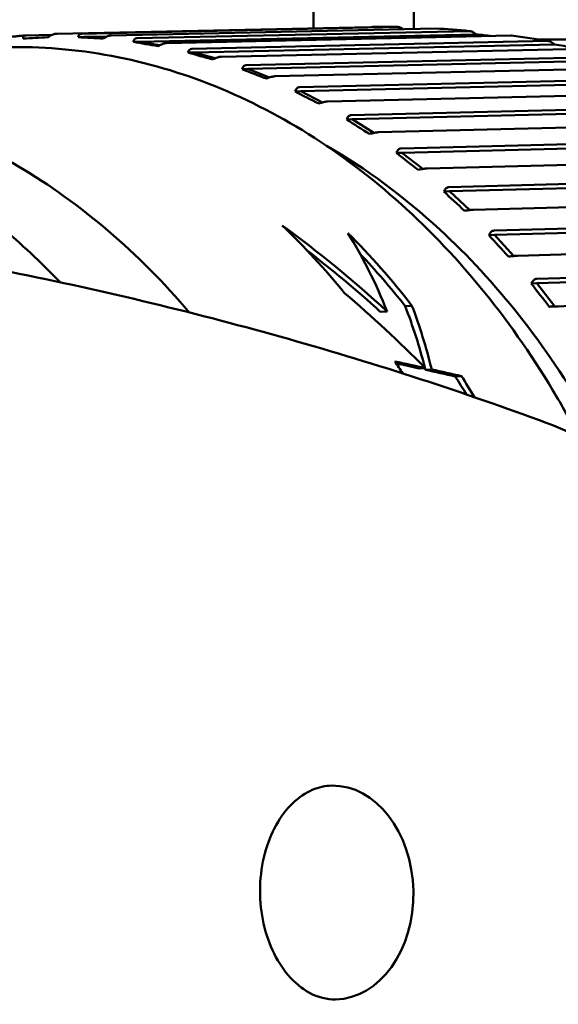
# Model space of a CAD drawing. Header units: millimetres. Extents: x 0 to 4878, y -120 to 1682.
# Tile 247 of 256: x 1249 to 1257, y 1335 to 1350. Entities that reach past the tile are written whole.
import ezdxf

# ---------------------------------------------------------------- set-up
doc = ezdxf.new("R2010")
doc.units = ezdxf.units.MM
doc.header["$LTSCALE"] = 2
doc.layers.add('Sichtbar (ISO)', color=7, linetype='Continuous', lineweight=50)

msp = doc.modelspace()

# ---------------------------------------------------------------- linework, layer by layer
at = {"layer": 'Sichtbar (ISO)'}
for p, q in [((1253.487, 1362.6056), (1253.487, 1349.6761)), ((1255.012, 1358.0016), (1255.012, 1349.6656)), ((1254.3522, 1349.6947), (1249.5913, 1349.5924)), ((1249.9601, 1349.5916), (1254.7699, 1349.695)), ((1255.3389, 1349.6727), (1250.4109, 1349.5666)), ((1249.1189, 1349.5678), (1249.511, 1349.5762)), ((1249.9937, 1349.5429), (1249.9086, 1349.5388)), ((1250.3488, 1349.5505), (1249.9937, 1349.5429)), ((1249.9937, 1349.5429), (1250.3013, 1349.5259)), ((1250.8019, 1349.5237), (1255.8544, 1349.6335)), ((1255.9611, 1349.583), (1250.8324, 1349.4715)), ((1256.487, 1349.5638), (1251.2505, 1349.4499)), ((1250.8324, 1349.4715), (1250.7472, 1349.4674)), ((1250.8324, 1349.4715), (1251.1513, 1349.4191)), ((1251.6383, 1349.3648), (1257.0412, 1349.4844)), ((1257.1497, 1349.4308), (1251.6655, 1349.3094)), ((1260.8393, 1349.5133), (1256.9279, 1349.5028)), ((1251.6655, 1349.3094), (1251.5803, 1349.3053)), ((1251.6655, 1349.3094), (1251.9921, 1349.2194)), ((1257.7098, 1349.3672), (1252.0818, 1349.2426)), ((1252.4638, 1349.1158), (1258.2875, 1349.2481)), ((1258.3976, 1349.1919), (1252.4875, 1349.0576)), ((1258.9799, 1349.0843), (1252.8991, 1348.9461)), ((1252.4875, 1349.0576), (1252.4023, 1349.0535)), ((1252.4875, 1349.0576), (1252.8179, 1348.9288)), ((1253.2727, 1348.7784), (1259.573, 1348.9264)), ((1259.6832, 1348.868), (1253.2927, 1348.7179)), ((1253.2927, 1348.7179), (1253.2075, 1348.7138)), ((1253.2927, 1348.7179), (1253.623, 1348.5496)), ((1260.2815, 1348.7171), (1253.6968, 1348.5624)), ((1254.0595, 1348.3551), (1260.8841, 1348.5218)), ((1260.9947, 1348.4616), (1254.0756, 1348.2925)), ((1254.0756, 1348.2925), (1253.9904, 1348.2884)), ((1254.0756, 1348.2925), (1254.4021, 1348.0848)), ((1261.6025, 1348.2684), (1254.4695, 1348.0942)), ((1254.8187, 1347.8486), (1262.2096, 1348.0373)), ((1262.3199, 1347.9757), (1254.8309, 1347.7845)), ((1254.8309, 1347.7845), (1254.7457, 1347.7804)), ((1254.8309, 1347.7845), (1255.1499, 1347.5378)), ((1262.9323, 1347.7417), (1255.2118, 1347.5446)), ((1255.5452, 1347.2624), (1265.1494, 1347.5197)), ((1266.1144, 1347.4802), (1255.5534, 1347.1972)), ((1255.5534, 1347.1972), (1255.4682, 1347.1931)), ((1255.5534, 1347.1972), (1255.8615, 1346.9126)), ((1266.6719, 1347.2056), (1255.9188, 1346.9174)), ((1256.234, 1346.6006), (1266.9725, 1346.9035)), ((1267.035, 1346.8393), (1256.2381, 1346.5347)), ((1256.2381, 1346.5347), (1256.1529, 1346.5305)), ((1256.2381, 1346.5347), (1256.5322, 1346.2137)), ((1267.3239, 1346.5199), (1256.5855, 1346.2169)), ((1256.8805, 1345.8676), (1267.6051, 1346.1868)), ((1267.6635, 1346.1225), (1256.8805, 1345.8014)), ((1256.8805, 1345.8014), (1256.7953, 1345.7973)), ((1256.8805, 1345.8014), (1257.1559, 1345.4478)), ((1267.9389, 1345.7689), (1257.1559, 1345.4478)), ((1254.5017, 1345.3674), (1254.6045, 1345.3729)), ((1254.8796, 1345.4534), (1254.9831, 1345.459)), ((1257.1559, 1345.4478), (1257.0708, 1345.4437)), ((1255.0905, 1344.5058), (1255.186, 1344.5109)), ((1255.1872, 1344.4845), (1255.2825, 1344.4896)), ((1255.6399, 1344.3846), (1255.7343, 1344.3897))]:
    msp.add_line(p, q, dxfattribs=at)
for centre, major_axis, ratio, start_param, end_param in [((1250.146, 1349.5306), (0.7199, -0.0395), 0.0070722, 4.3766708, 4.9117253), ((1250.9837, 1349.4386), (0.7166, -0.1172), 0.0142437, 4.3782909, 4.9133455), ((1251.8147, 1349.2561), (0.7084, -0.1941), 0.0209314, 4.3808962, 4.9159507), ((1252.6332, 1348.9843), (0.6953, -0.2697), 0.0269615, 4.3843108, 4.9193653), ((1253.4337, 1348.6251), (0.6775, -0.3435), 0.0322307, 4.3883302, 4.9233848), ((1254.2107, 1348.1808), (0.6551, -0.4151), 0.0367041, 4.3927495, 4.927804), ((1254.9589, 1347.6546), (0.6281, -0.4838), 0.0404039, 4.3973842, 4.9324387), ((1255.6731, 1347.05), (0.5969, -0.5492), 0.0433919, 4.4020837, 4.9371382), ((1247.2259, 1336.0488), (-0.6394, 13.2346), 0.7588802, 5.4868278, 5.607081), ((1250.2763, 1336.1962), (7.8274, -12.0287), 0.6478923, 1.9513784, 2.1037402), ((1243.7153, 1335.8792), (0.6177, -12.7851), 0.7588802, 2.423383, 2.5367499), ((1244.5027, 1335.9173), (-7.485, -12.657), 0.6150275, 2.6979315, 2.8310785), ((1248.0651, 1336.0894), (0.6394, -13.2346), 0.7588802, 2.3200878, 2.4462736), ((1256.3486, 1346.3712), (0.5616, -0.6109), 0.0457532, 4.4067351, 4.9417897), ((1250.2763, 1336.1962), (7.7683, -11.938), 0.6478923, 1.9583209, 2.0668821), ((1248.0651, 1336.0894), (-0.6346, 13.1347), 0.7588802, 5.4687212, 5.5591673), ((1256.9806, 1345.6228), (0.5224, -0.6684), 0.0475821, 4.411262, 4.9463165), ((1250.1627, 1336.1907), (8.19, -11.9565), 0.6353909, 1.8522605, 1.9720126), ((1244.635, 1335.9237), (7.8787, 12.5298), 0.5978169, 5.7691555, 5.8641955), ((1244.635, 1335.9237), (7.9386, 12.6251), 0.5978169, 5.7600862, 5.8571547), ((1247.2259, 1336.0488), (-0.6394, 13.2346), 0.7588802, 5.3608015, 5.378891), ((1151.0921, 1333.7043), (-160.0008, 13.6689), 0.1590986, 4.0177063, 4.0214961), ((1153.3126, 1333.8682), (-156.7804, 13.3939), 0.1590979, 4.0195591, 4.0224523), ((1244.635, 1335.9237), (7.8787, 12.5298), 0.5978169, 5.7658586, 5.7683979), ((1150.1295, 1333.5356), (-161.6816, 13.8124), 0.1590995, 4.0150731, 4.0187614), ((1147.9131, 1333.3743), (-164.8851, 14.086), 0.1591001, 4.013309, 4.0169246), ((1248.0651, 1336.0894), (-0.6346, 13.1347), 0.7588802, 5.3320017, 5.3587463), ((1248.0651, 1336.0894), (0.6394, -13.2346), 0.7588802, 2.1807138, 2.2115185), ((1255.6189, 1336.5735), (-0.1384, 7.3705), 0.7464272, 5.9999554, 6.0000076), ((1253.7911, 1336.5391), (-0.0305, 1.6247), 0.7464272, 3.1415927, 6.2831853)]:
    msp.add_ellipse(centre, major_axis=major_axis, ratio=ratio, start_param=start_param, end_param=end_param, dxfattribs=at)
for points, knots in [([(1254.3522, 1349.6947), (1254.3894, 1349.6955), (1254.4278, 1349.6961), (1254.4671, 1349.6965), (1254.5143, 1349.6969), (1254.5629, 1349.697), (1254.6133, 1349.6968), (1254.6637, 1349.6966), (1254.716, 1349.696), (1254.7699, 1349.695)], [0.0550747, 0.0550747, 0.0550747, 0.0550747, 0.33333333, 0.33333333, 0.33333333, 0.66666667, 0.66666667, 0.66666667, 1, 1, 1, 1]), ([(1254.8434, 1349.6658), (1254.8289, 1349.6754), (1254.8151, 1349.6827), (1254.7964, 1349.6902), (1254.7904, 1349.6921), (1254.7795, 1349.6945), (1254.7745, 1349.6951), (1254.7699, 1349.695)], [0.000024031, 0.000024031, 0.000024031, 0.000024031, 0.005317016, 0.005317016, 0.007886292, 0.007886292, 0.010288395, 0.010288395, 0.010288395, 0.010288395]), ([(1248.72, 1349.5249), (1248.7462, 1349.5284), (1248.7724, 1349.5317), (1248.8248, 1349.5382), (1248.8511, 1349.5414), (1248.9035, 1349.5473), (1248.9298, 1349.5502), (1248.9823, 1349.5556), (1249.0086, 1349.5582), (1249.0612, 1349.5631), (1249.0875, 1349.5654), (1249.1138, 1349.5676)], [4.651813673, 4.651813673, 4.651813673, 4.651813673, 4.659505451, 4.659505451, 4.667197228, 4.667197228, 4.674889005, 4.674889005, 4.682580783, 4.682580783, 4.69027256, 4.69027256, 4.69027256, 4.69027256]), ([(1249.1189, 1349.5678), (1249.1182, 1349.5678), (1249.1174, 1349.5678), (1249.1167, 1349.5677), (1249.1023, 1349.567), (1249.0892, 1349.5618), (1249.0738, 1349.5462), (1249.0698, 1349.5325), (1249.0702, 1349.5189)], [-0.000340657, -0.000340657, -0.000340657, -0.000340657, 0, 0, 0, 0.006641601, 0.006641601, 0.014171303, 0.014171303, 0.014171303, 0.014171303]), ([(1249.4491, 1349.5392), (1249.3829, 1349.5356), (1249.3188, 1349.5322), (1249.2579, 1349.5289), (1249.1969, 1349.5257), (1249.1338, 1349.5223), (1249.0702, 1349.5189)], [-0.024136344, -0.024136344, -0.024136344, -0.024136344, 0, 0, 0, 0.024136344, 0.024136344, 0.024136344, 0.024136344]), ([(1249.4491, 1349.5392), (1249.4695, 1349.554), (1249.494, 1349.5688), (1249.532, 1349.5856), (1249.552, 1349.5911), (1249.5664, 1349.5918), (1249.5671, 1349.5919), (1249.5678, 1349.5919), (1249.5684, 1349.5919)], [0.129222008, 0.129222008, 0.129222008, 0.129222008, 0.13675171, 0.13675171, 0.143393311, 0.143393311, 0.143393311, 0.143702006, 0.143702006, 0.143702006, 0.143702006]), ([(1249.5684, 1349.5919), (1249.5699, 1349.592), (1249.5715, 1349.592), (1249.5745, 1349.5921), (1249.576, 1349.5921), (1249.5791, 1349.5922), (1249.5806, 1349.5922), (1249.5837, 1349.5923), (1249.5852, 1349.5923), (1249.5882, 1349.5924), (1249.5898, 1349.5924), (1249.5913, 1349.5924)], [4.7345072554, 4.7345072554, 4.7345072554, 4.7345072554, 4.7349512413, 4.7349512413, 4.7353952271, 4.7353952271, 4.735839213, 4.735839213, 4.7362831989, 4.7362831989, 4.7367271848, 4.7367271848, 4.7367271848, 4.7367271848]), ([(1249.9601, 1349.5916), (1249.9594, 1349.5915), (1249.9586, 1349.5915), (1249.9579, 1349.5915), (1249.9435, 1349.5908), (1249.9302, 1349.5852), (1249.9138, 1349.5684), (1249.9091, 1349.5536), (1249.9086, 1349.5388)], [0.143052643, 0.143052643, 0.143052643, 0.143052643, 0.143393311, 0.143393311, 0.143393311, 0.150034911, 0.150034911, 0.157564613, 0.157564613, 0.157564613, 0.157564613]), ([(1250.2883, 1349.5178), (1250.3096, 1349.5314), (1250.335, 1349.5451), (1250.3739, 1349.5607), (1250.3942, 1349.5659), (1250.4086, 1349.5666), (1250.4094, 1349.5666), (1250.4101, 1349.5666), (1250.4108, 1349.5666)], [0.129222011, 0.129222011, 0.129222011, 0.129222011, 0.13675171, 0.13675171, 0.143393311, 0.143393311, 0.143393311, 0.143733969, 0.143733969, 0.143733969, 0.143733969]), ([(1250.8019, 1349.5237), (1250.8011, 1349.5237), (1250.8004, 1349.5237), (1250.7996, 1349.5236), (1250.7852, 1349.523), (1250.7716, 1349.517), (1250.7543, 1349.4991), (1250.7486, 1349.4832), (1250.7472, 1349.4674)], [0.143052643, 0.143052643, 0.143052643, 0.143052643, 0.143393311, 0.143393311, 0.143393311, 0.150034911, 0.150034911, 0.157564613, 0.157564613, 0.157564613, 0.157564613]), ([(1255.9387, 1349.5983), (1255.9223, 1349.6096), (1255.9064, 1349.6185), (1255.8849, 1349.6275), (1255.878, 1349.6299), (1255.8654, 1349.6329), (1255.8596, 1349.6337), (1255.8544, 1349.6335)], [0.00000204, 0.00000204, 0.00000204, 0.00000204, 0.006203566, 0.006203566, 0.009226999, 0.009226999, 0.011974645, 0.011974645, 0.011974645, 0.011974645]), ([(1255.9387, 1349.5983), (1255.9424, 1349.5958), (1255.9462, 1349.5932), (1255.9536, 1349.5881), (1255.9574, 1349.5856), (1255.9611, 1349.583)], [-0.0028207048, -0.0028207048, -0.0028207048, -0.0028207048, -0.0014120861, -0.0014120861, -0.0000002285, -0.0000002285, -0.0000002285, -0.0000002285]), ([(1248.605, 1349.3809), (1249.6764, 1349.4327), (1250.7583, 1349.2589), (1252.8367, 1348.4786), (1253.8324, 1347.8704), (1255.6401, 1346.279), (1256.4506, 1345.2934), (1257.2639, 1343.9406), (1257.3967, 1343.7045), (1257.5236, 1343.4631)], [4.7163854, 4.7163854, 4.7163854, 4.7163854, 5.032894, 5.032894, 5.3508979, 5.3508979, 5.6711401, 5.6711401, 5.736893, 5.736893, 5.736893, 5.736893]), ([(1251.1251, 1349.4052), (1251.1473, 1349.4177), (1251.1734, 1349.4301), (1251.2133, 1349.4444), (1251.2339, 1349.4492), (1251.2483, 1349.4499), (1251.249, 1349.4499), (1251.2497, 1349.4499), (1251.2505, 1349.45)], [0.129222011, 0.129222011, 0.129222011, 0.129222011, 0.13675171, 0.13675171, 0.143393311, 0.143393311, 0.143393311, 0.143733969, 0.143733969, 0.143733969, 0.143733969]), ([(1257.134, 1349.4424), (1257.1173, 1349.4552), (1257.0998, 1349.466), (1257.0752, 1349.4771), (1257.0674, 1349.48), (1257.0534, 1349.4836), (1257.047, 1349.4845), (1257.0412, 1349.4844)], [0.000026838, 0.000026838, 0.000026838, 0.000026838, 0.00662811, 0.00662811, 0.009684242, 0.009684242, 0.012412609, 0.012412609, 0.012412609, 0.012412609]), ([(1257.134, 1349.4424), (1257.1367, 1349.4405), (1257.1394, 1349.4385), (1257.1446, 1349.4346), (1257.1471, 1349.4327), (1257.1497, 1349.4308)], [-0.0021420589, -0.0021420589, -0.0021420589, -0.0021420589, -0.0010885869, -0.0010885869, -0.0000828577, -0.0000828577, -0.0000828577, -0.0000828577]), ([(1257.5358, 1349.3634), (1257.5011, 1349.3694), (1257.4663, 1349.3755), (1257.3376, 1349.398), (1257.2436, 1349.4144), (1257.1497, 1349.4308)], [0.018437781, 0.018437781, 0.018437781, 0.018437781, 0.029143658, 0.029143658, 0.058120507, 0.058120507, 0.058120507, 0.058120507]), ([(1251.6383, 1349.3648), (1251.6376, 1349.3647), (1251.6368, 1349.3647), (1251.6361, 1349.3647), (1251.6217, 1349.364), (1251.6077, 1349.3578), (1251.5893, 1349.3388), (1251.5827, 1349.322), (1251.5803, 1349.3053)], [0.143052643, 0.143052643, 0.143052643, 0.143052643, 0.143393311, 0.143393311, 0.143393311, 0.150034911, 0.150034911, 0.157564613, 0.157564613, 0.157564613, 0.157564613]), ([(1251.9539, 1349.2024), (1251.9768, 1349.2135), (1252.0037, 1349.2247), (1252.0444, 1349.2375), (1252.0652, 1349.2419), (1252.0796, 1349.2426), (1252.0803, 1349.2426), (1252.081, 1349.2426), (1252.0818, 1349.2426)], [0.129222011, 0.129222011, 0.129222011, 0.129222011, 0.13675171, 0.13675171, 0.143393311, 0.143393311, 0.143393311, 0.143733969, 0.143733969, 0.143733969, 0.143733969]), ([(1252.4638, 1349.1158), (1252.4631, 1349.1157), (1252.4623, 1349.1157), (1252.4616, 1349.1157), (1252.4472, 1349.115), (1252.4329, 1349.1085), (1252.4134, 1349.0886), (1252.4057, 1349.0711), (1252.4023, 1349.0535)], [0.143052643, 0.143052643, 0.143052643, 0.143052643, 0.143393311, 0.143393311, 0.143393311, 0.150034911, 0.150034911, 0.157564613, 0.157564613, 0.157564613, 0.157564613]), ([(1252.769, 1348.9106), (1252.7926, 1348.9203), (1252.8201, 1348.9301), (1252.8614, 1348.9415), (1252.8825, 1348.9453), (1252.8969, 1348.946), (1252.8976, 1348.9461), (1252.8983, 1348.9461), (1252.8991, 1348.9461)], [0.129222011, 0.129222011, 0.129222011, 0.129222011, 0.13675171, 0.13675171, 0.143393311, 0.143393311, 0.143393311, 0.143733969, 0.143733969, 0.143733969, 0.143733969]), ([(1253.2727, 1348.7784), (1253.272, 1348.7784), (1253.2712, 1348.7784), (1253.2705, 1348.7784), (1253.2561, 1348.7777), (1253.2414, 1348.7709), (1253.2207, 1348.7503), (1253.212, 1348.732), (1253.2075, 1348.7138)], [0.143052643, 0.143052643, 0.143052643, 0.143052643, 0.143393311, 0.143393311, 0.143393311, 0.150034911, 0.150034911, 0.157564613, 0.157564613, 0.157564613, 0.157564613]), ([(1251.5976, 1345.3564), (1250.8269, 1346.2632), (1249.9478, 1347.0162), (1248.041, 1348.1455), (1247.0113, 1348.5157), (1245.5442, 1348.7258), (1245.1205, 1348.7507), (1244.6981, 1348.7398)], [7.07184063, 7.07184063, 7.07184063, 7.07184063, 7.38600526, 7.38600526, 7.70467039, 7.70467039, 7.83295483, 7.83295483, 7.83295483, 7.83295483]), ([(1253.5648, 1348.5318), (1253.5889, 1348.5401), (1253.617, 1348.5485), (1253.6589, 1348.5582), (1253.6802, 1348.5616), (1253.6946, 1348.5623), (1253.6953, 1348.5624), (1253.696, 1348.5624), (1253.6968, 1348.5624)], [0.129222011, 0.129222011, 0.129222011, 0.129222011, 0.13675171, 0.13675171, 0.143393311, 0.143393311, 0.143393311, 0.143733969, 0.143733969, 0.143733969, 0.143733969]), ([(1254.0594, 1348.3551), (1254.0587, 1348.3551), (1254.0579, 1348.355), (1254.0572, 1348.355), (1254.0428, 1348.3543), (1254.0278, 1348.3474), (1254.0059, 1348.3261), (1253.996, 1348.3073), (1253.9904, 1348.2884)], [0.143052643, 0.143052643, 0.143052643, 0.143052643, 0.143393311, 0.143393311, 0.143393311, 0.150034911, 0.150034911, 0.157564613, 0.157564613, 0.157564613, 0.157564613]), ([(1254.3359, 1348.0686), (1254.3604, 1348.0754), (1254.389, 1348.0823), (1254.4315, 1348.0905), (1254.4528, 1348.0934), (1254.4672, 1348.0941), (1254.468, 1348.0941), (1254.4687, 1348.0942), (1254.4694, 1348.0942)], [0.129222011, 0.129222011, 0.129222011, 0.129222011, 0.13675171, 0.13675171, 0.143393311, 0.143393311, 0.143393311, 0.143733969, 0.143733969, 0.143733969, 0.143733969]), ([(1253.6813, 1347.8909), (1254.2841, 1347.5438), (1254.8629, 1347.1163), (1256.2618, 1345.8285), (1257.0274, 1344.8598), (1257.7635, 1343.5832), (1257.8617, 1343.4039), (1257.9563, 1343.2215)], [5.1697644, 5.1697644, 5.1697644, 5.1697644, 5.37224965, 5.37224965, 5.69185073, 5.69185073, 5.74294878, 5.74294878, 5.74294878, 5.74294878]), ([(1254.8187, 1347.8486), (1254.8179, 1347.8486), (1254.8172, 1347.8485), (1254.8164, 1347.8485), (1254.802, 1347.8478), (1254.7866, 1347.8407), (1254.7634, 1347.819), (1254.7525, 1347.7997), (1254.7457, 1347.7804)], [0.143052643, 0.143052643, 0.143052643, 0.143052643, 0.143393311, 0.143393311, 0.143393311, 0.150034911, 0.150034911, 0.157564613, 0.157564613, 0.157564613, 0.157564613]), ([(1255.0769, 1347.5242), (1255.1019, 1347.5295), (1255.1308, 1347.5349), (1255.1737, 1347.5414), (1255.1952, 1347.5438), (1255.2096, 1347.5445), (1255.2103, 1347.5445), (1255.2111, 1347.5446), (1255.2118, 1347.5446)], [0.129222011, 0.129222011, 0.129222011, 0.129222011, 0.13675171, 0.13675171, 0.143393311, 0.143393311, 0.143393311, 0.143733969, 0.143733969, 0.143733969, 0.143733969]), ([(1255.5452, 1347.2624), (1255.5444, 1347.2624), (1255.5437, 1347.2624), (1255.5429, 1347.2623), (1255.5285, 1347.2616), (1255.5127, 1347.2544), (1255.4883, 1347.2323), (1255.4761, 1347.2127), (1255.4682, 1347.1931)], [0.143052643, 0.143052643, 0.143052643, 0.143052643, 0.143393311, 0.143393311, 0.143393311, 0.150034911, 0.150034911, 0.157564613, 0.157564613, 0.157564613, 0.157564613]), ([(1255.7829, 1346.9024), (1255.8082, 1346.9061), (1255.8374, 1346.9099), (1255.8806, 1346.9147), (1255.9022, 1346.9166), (1255.9166, 1346.9173), (1255.9173, 1346.9173), (1255.918, 1346.9174), (1255.9188, 1346.9174)], [0.129222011, 0.129222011, 0.129222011, 0.129222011, 0.13675171, 0.13675171, 0.143393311, 0.143393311, 0.143393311, 0.143733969, 0.143733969, 0.143733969, 0.143733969]), ([(1256.234, 1346.6006), (1256.2333, 1346.6005), (1256.2325, 1346.6005), (1256.2318, 1346.6005), (1256.2174, 1346.5998), (1256.2012, 1346.5925), (1256.1754, 1346.5702), (1256.1621, 1346.5504), (1256.1529, 1346.5305)], [0.143052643, 0.143052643, 0.143052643, 0.143052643, 0.143393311, 0.143393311, 0.143393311, 0.150034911, 0.150034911, 0.157564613, 0.157564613, 0.157564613, 0.157564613]), ([(1257.0232, 1343.6793), (1256.3991, 1343.9092), (1255.7597, 1344.1312), (1254.4527, 1344.5566), (1253.785, 1344.76), (1252.4235, 1345.1456), (1251.7298, 1345.3277), (1250.3191, 1345.6683), (1249.6021, 1345.8267), (1248.148, 1346.1176), (1247.4109, 1346.25), (1246.6654, 1346.3686)], [4.43759073, 4.43759073, 4.43759073, 4.43759073, 4.46775836, 4.46775836, 4.49792599, 4.49792599, 4.52809362, 4.52809362, 4.55826125, 4.55826125, 4.58842888, 4.58842888, 4.58842888, 4.58842888]), ([(1256.4491, 1346.2073), (1256.4745, 1346.2094), (1256.5038, 1346.2117), (1256.5473, 1346.2147), (1256.5689, 1346.2161), (1256.5833, 1346.2168), (1256.584, 1346.2168), (1256.5848, 1346.2168), (1256.5855, 1346.2169)], [0.129222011, 0.129222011, 0.129222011, 0.129222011, 0.13675171, 0.13675171, 0.143393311, 0.143393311, 0.143393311, 0.143733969, 0.143733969, 0.143733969, 0.143733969]), ([(1256.8805, 1345.8675), (1256.8798, 1345.8675), (1256.879, 1345.8675), (1256.8783, 1345.8675), (1256.8639, 1345.8668), (1256.8473, 1345.8595), (1256.8202, 1345.8371), (1256.8057, 1345.8172), (1256.7953, 1345.7973)], [0.143052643, 0.143052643, 0.143052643, 0.143052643, 0.143393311, 0.143393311, 0.143393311, 0.150034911, 0.150034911, 0.157564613, 0.157564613, 0.157564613, 0.157564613]), ([(1257.0708, 1345.4437), (1257.0963, 1345.4442), (1257.1257, 1345.4449), (1257.1692, 1345.4462), (1257.1909, 1345.447), (1257.2053, 1345.4477), (1257.206, 1345.4478), (1257.2068, 1345.4478), (1257.2075, 1345.4478)], [0.129222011, 0.129222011, 0.129222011, 0.129222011, 0.13675171, 0.13675171, 0.143393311, 0.143393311, 0.143393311, 0.143733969, 0.143733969, 0.143733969, 0.143733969]), ([(1257.0235, 1343.6792), (1257.6044, 1343.4651), (1258.1501, 1343.1381), (1259.1561, 1342.2815), (1259.6096, 1341.741), (1260.3735, 1340.4992), (1260.678, 1339.7923), (1261.1014, 1338.2915), (1261.2181, 1337.4968), (1261.2516, 1335.9018), (1261.168, 1335.1016), (1260.8053, 1333.5744), (1260.5265, 1332.8474), (1259.7942, 1331.5453), (1259.3424, 1330.9685), (1258.3579, 1330.0845), (1257.8419, 1329.753), (1257.2893, 1329.5255)], [1.8456468, 1.8456468, 1.8456468, 1.8456468, 2.1458916, 2.1458916, 2.4647228, 2.4647228, 2.7957141, 2.7957141, 3.1302956, 3.1302956, 3.4653164, 3.4653164, 3.7999177, 3.7999177, 4.1309472, 4.1309472, 4.4207795, 4.4207795, 4.4207795, 4.4207795]), ([(1253.8216, 1334.9144), (1253.6896, 1334.9119), (1253.5558, 1334.9442), (1253.3109, 1335.077), (1253.2002, 1335.1667), (1253.0096, 1335.3903), (1252.928, 1335.5187), (1252.7968, 1335.8052), (1252.7466, 1335.9625), (1252.6826, 1336.2919), (1252.6688, 1336.4638), (1252.6796, 1336.8043), (1252.7041, 1336.9729), (1252.7878, 1337.2885), (1252.8469, 1337.4355), (1252.9911, 1337.6942), (1253.0763, 1337.8055), (1253.2633, 1337.987), (1253.3654, 1338.055), (1253.5652, 1338.1411), (1253.6629, 1338.162), (1253.7606, 1338.1639)], [4.7040095, 4.7040095, 4.7040095, 4.7040095, 5.1040976, 5.1040976, 5.4421033, 5.4421033, 5.7467878, 5.7467878, 6.0447236, 6.0447236, 6.3422194, 6.3422194, 6.639848, 6.639848, 6.937289, 6.937289, 7.2367987, 7.2367987, 7.5495577, 7.5495577, 7.8456022, 7.8456022, 7.8456022, 7.8456022])]:
    msp.add_open_spline(points, degree=3, knots=knots, dxfattribs=at)
for points in [[(1255.3389, 1349.6727), (1255.3402, 1349.6727), (1255.3415, 1349.6727), (1255.3426, 1349.6726)], [(1255.3426, 1349.6726), (1255.5133, 1349.6625), (1255.6863, 1349.6493), (1255.8604, 1349.6333)], [(1254.8489, 1349.6622), (1254.8471, 1349.6634), (1254.8452, 1349.6646), (1254.8434, 1349.6658)], [(1256.1934, 1349.5574), (1256.1159, 1349.5659), (1256.0384, 1349.5745), (1255.9611, 1349.583)], [(1256.487, 1349.5638), (1256.4896, 1349.5638), (1256.492, 1349.5637), (1256.4943, 1349.5634)], [(1256.4943, 1349.5634), (1256.6796, 1349.5397), (1256.8657, 1349.513), (1257.0519, 1349.4836)]]:
    msp.add_open_spline(points, degree=3, dxfattribs=at)

doc.saveas('drawing.dxf')
